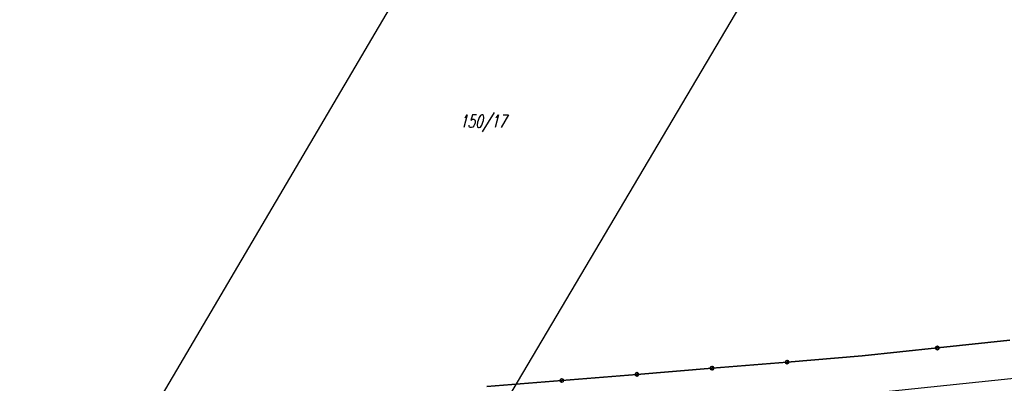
# Model space of a CAD drawing. Header units: metres. Extents: x 8430084 to 8437887, y 5768320 to 5771876.
# Tile 19 of 50: x 8433390 to 8433488, y 5770670 to 5770706. Entities that reach past the tile are written whole.
import ezdxf
from ezdxf.enums import TextEntityAlignment as Align

# ---------------------------------------------------------------- set-up
doc = ezdxf.new("R2010")
doc.units = ezdxf.units.M
doc.header["$MEASUREMENT"] = 0
doc.linetypes.add('GDE', pattern=[0])
for name, color, linetype, lineweight in [('Dzialki', 4, 'GDE', 30), ('Numery_dzialek', 4, 'CONTINUOUS', 30), ('OTO_L_0', 252, 'CONTINUOUS', 35)]:
    doc.layers.add(name, color=color, linetype=linetype, lineweight=lineweight)
doc.styles.get("Standard").update_dxf_attribs({"font": 'Simplex.SHX', "width": 0.75})

msp = doc.modelspace()

# ---------------------------------------------------------------- linework, layer by layer
at = {"layer": 'Dzialki'}
for p, q in [((8433434.03, 5770661.13), (8433486.01, 5770749.03)), ((8433449.68, 5770746.37), (8433386.6, 5770639.19)), ((8433461.35, 5770667.91), (8433508.67, 5770672.84))]:
    msp.add_line(p, q, dxfattribs=at)
at = {"layer": 'OTO_L_0'}
for p, q in [((8433481.158, 5770673.749), (8433488.359, 5770674.511)), ((8433473.7, 5770672.96), (8433481.158, 5770673.749)), ((8433458.794, 5770671.741), (8433466.247, 5770672.35)), ((8433466.247, 5770672.35), (8433473.7, 5770672.96)), ((8433451.341, 5770671.131), (8433458.794, 5770671.741)), ((8433436.435, 5770669.912), (8433443.888, 5770670.521)), ((8433443.888, 5770670.521), (8433451.341, 5770671.131))]:
    msp.add_line(p, q, dxfattribs=at)
for centre in [(8433481.158, 5770673.749), (8433466.247, 5770672.35), (8433451.341, 5770671.131), (8433458.794, 5770671.741), (8433443.888, 5770670.521)]:
    msp.add_circle(centre, 0.17, dxfattribs=at)

# ---------------------------------------------------------------- texts
at = {"layer": 'Numery_dzialek', "oblique": 15, "width": 0.7}
msp.add_text('150/17', height=1.26, dxfattribs=at).set_placement((8433436.06, 5770696.16), align=Align.MIDDLE)

doc.saveas('drawing.dxf')
